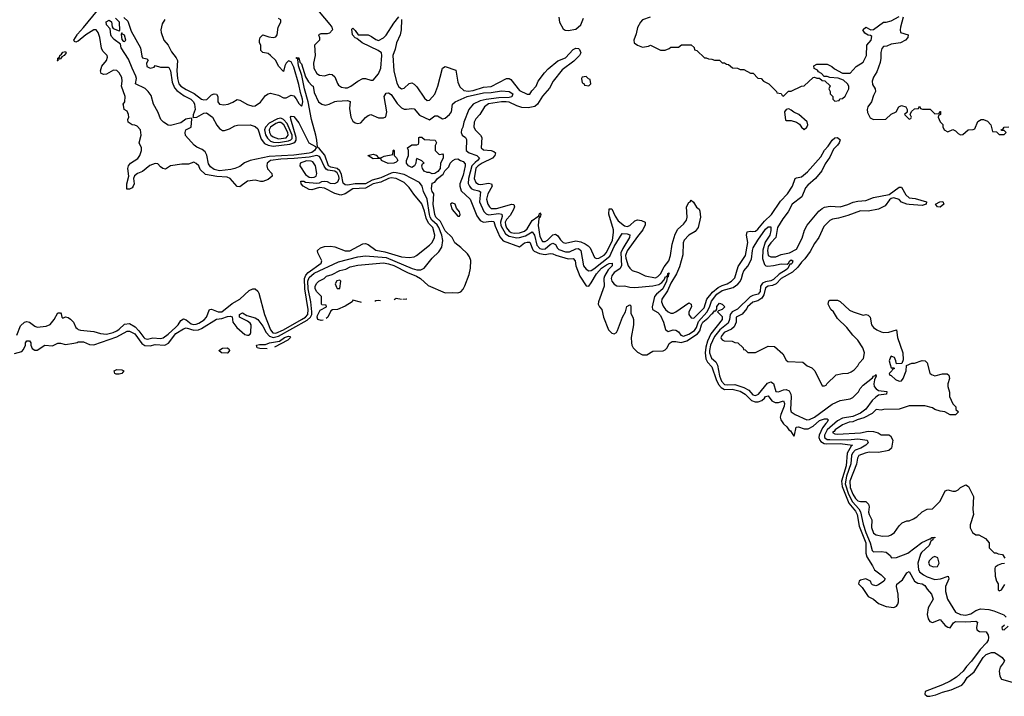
# Model space of a CAD drawing. Header units: inches. Extents: x 2710751 to 2829008, y 857003 to 965602.
# Tile 4 of 256: x 2729553 to 2737231, y 860393 to 865669. Entities that reach past the tile are written whole.
import ezdxf

# ---------------------------------------------------------------- set-up
doc = ezdxf.new("R2010")
doc.units = ezdxf.units.IN
doc.header["$MEASUREMENT"] = 0
doc.layers.add('C7826', color=7, linetype='Continuous')
doc.layers.add('C7836', color=7, linetype='Continuous')

msp = doc.modelspace()

# ---------------------------------------------------------------- linework, layer by layer
at = {"layer": 'C7826', "color": 2}
for points, elevation in [([(2730000, 865498.8), (2729990, 865494.5), (2729980.1, 865500.1), (2729974.5, 865510), (2730000, 865550.9)], 10), ([(2729531.8, 863208.2), (2729558.9, 863281.1), (2729590, 863310.8), (2729610, 863314.8), (2729630, 863310.8), (2729670, 863278.8), (2729690, 863270.8), (2729760.2, 863279.8), (2729790, 863291), (2729821.2, 863330), (2729850, 863382), (2729870, 863382), (2729876, 863376), (2729882, 863350), (2729890, 863342), (2729910, 863352), (2729930, 863346.8), (2729950, 863334.8), (2729971.7, 863311.7), (2729990.8, 863270), (2730000, 863262.3)], 10), ([(2729512.7, 863067.3), (2729570, 863081), (2729583.7, 863096.3), (2729597.2, 863130), (2729599.3, 863150), (2729610, 863166), (2729630, 863166), (2729639.1, 863150), (2729640.7, 863130), (2729650, 863104.7), (2729670, 863091.3), (2729690, 863091.3), (2729750, 863132), (2729810, 863126.8), (2729850, 863146), (2729870, 863146), (2729910, 863136), (2729974.6, 863145.4), (2730000, 863153)], 6)]:
    msp.add_lwpolyline(points, dxfattribs=dict(at, elevation=elevation))
at = {"layer": 'C7826', "color": 2, "elevation": 10}
msp.add_lwpolyline([(2729862.7, 865362.7), (2729852, 865368), (2729850, 865349.2), (2729846, 865350), (2729849.2, 865350.8), (2729849.6, 865370), (2729863.2, 865376.8), (2729867.3, 865390), (2729880.2, 865399.8), (2729890, 865415.5), (2729910, 865421), (2729914.9, 865410), (2729900.7, 865390), (2729881.6, 865378.4), (2729870, 865364.5)], close=True, dxfattribs=at)
at = {"layer": 'C7836', "color": 2}
for points, elevation in [([(2730000, 865550.9), (2730003.5, 865556.5), (2730051.7, 865608.3), (2730158.9, 865741.1)], 10), ([(2730366, 865686), (2730397, 865657), (2730421.1, 865581.1), (2730495.8, 865450), (2730504.5, 865384.5), (2730510, 865372), (2730543.6, 865363.6), (2730554, 865354), (2730542, 865330), (2730545.5, 865305.5), (2730570, 865290.7), (2730600.4, 865299.6), (2730610, 865311.3), (2730650, 865298), (2730710, 865299.1), (2730715.6, 865295.6), (2730730, 865271.3), (2730742.3, 865182.3), (2730759, 865139), (2730777.7, 865117.8), (2730834.8, 865074.8), (2730886.8, 865050), (2730908, 865030), (2730916.4, 865010), (2730920.5, 864970), (2730906.4, 864926.4), (2730906.4, 864913.6), (2730902, 864910), (2730905.4, 864905.4), (2730935.3, 864910), (2730990, 864940.7), (2731010, 864942.8), (2731056, 864910), (2731090, 864846), (2731110, 864821), (2731134.6, 864805.4), (2731150, 864804.7), (2731190, 864818), (2731230, 864842.8), (2731252.5, 864847.5), (2731350.5, 864850.5), (2731390, 864836), (2731410, 864818), (2731436.5, 864736.5), (2731463, 864703), (2731490.2, 864690.2), (2731530, 864683.2), (2731660.8, 864699.2), (2731691.3, 864708.7), (2731702, 864718), (2731707.9, 864730), (2731708.3, 864750), (2731666.8, 864893.2), (2731666, 864910), (2731670, 864916), (2731690, 864914), (2731730, 864864.9), (2731807.9, 864710), (2731859.9, 864679.9), (2731865.5, 864670), (2731852.2, 864650), (2731830, 864634), (2731810, 864628.3), (2731690, 864614), (2731498.6, 864601.4), (2731351.3, 864570), (2731307.2, 864552.8), (2731270, 864524), (2731230, 864509), (2731199.9, 864500.1), (2731110, 864491.2), (2731070, 864500.5), (2731041.5, 864521.5), (2731026.3, 864546.3), (2731012.6, 864612.6), (2730998.7, 864638.7), (2730976.3, 864656.3), (2730934.9, 864674.9), (2730913.2, 864690), (2730845.6, 864765.6), (2730842.7, 864790), (2730849.2, 864810), (2730889.2, 864830.8), (2730896.5, 864896.5), (2730890, 864902), (2730847.5, 864892.5), (2730810, 864865.2), (2730730, 864845.2), (2730710, 864846), (2730673.2, 864870), (2730653.2, 864890), (2730629.3, 864950), (2730596, 865010), (2730578.7, 865078.7), (2730556, 865110), (2730531.6, 865131.6), (2730455.3, 865170), (2730463.7, 865210), (2730459.5, 865230), (2730429.3, 865290), (2730401.2, 865361.2), (2730345.2, 865450), (2730338, 865478), (2730290, 865516), (2730270, 865539), (2730264.5, 865550), (2730259, 865599), (2730229.4, 865630), (2730226.3, 865653.7), (2730250, 865664.7), (2730270, 865652), (2730274.8, 865614.8), (2730281.4, 865601.4), (2730330, 865582), (2730334.6, 865585.4), (2730331.2, 865651.2), (2730301, 865681)], 6), ([(2731888.5, 865730), (2731972.7, 865632.7), (2731987.4, 865610), (2731991.8, 865590), (2731970, 865564.5), (2731950, 865558.4), (2731902, 865558), (2731882, 865550), (2731891.1, 865531.1), (2731891.3, 865510), (2731851, 865470), (2731857.3, 865390), (2731844.9, 865330), (2731847.7, 865290), (2731870, 865250.8), (2731890, 865236.3), (2731929.4, 865230.6), (2731970, 865244), (2731990, 865242.8), (2732010, 865224.7), (2732030.6, 865170.6), (2732039.8, 865159.8), (2732063, 865143), (2732090, 865137.3), (2732110, 865139.1), (2732135.3, 865150), (2732190, 865190.8), (2732230, 865211), (2732250, 865211.3), (2732290, 865198), (2732310, 865198), (2732350, 865246), (2732369.3, 865290), (2732378, 865390), (2732373.2, 865410), (2732349, 865430), (2732224, 865490), (2732183.1, 865523.1), (2732170, 865528.7), (2732149.3, 865550), (2732144, 865596), (2732150, 865602), (2732170, 865584.7), (2732191.3, 865551.3), (2732270, 865550.4), (2732297.7, 865537.7), (2732330, 865514), (2732351.9, 865508.1), (2732390, 865526.8), (2732411.6, 865548.4), (2732470, 865642.8), (2732510, 865691.3)], 10), ([(2733756, 865690), (2733762, 865650), (2733790, 865598), (2733807.3, 865587.3), (2733830, 865586), (2733890, 865596), (2733928.7, 865630), (2733950, 865682)], 14), ([(2734470, 865688.7), (2734410, 865669.2), (2734394, 865650), (2734370, 865608), (2734360.5, 865559.5), (2734341, 865510), (2734344.7, 865490), (2734370, 865471), (2734410, 865456), (2734456.4, 865463.6), (2734471.6, 865471.6), (2734550, 865432), (2734587.3, 865432.7), (2734616.4, 865443.6), (2734630, 865454), (2734690, 865454), (2734712.7, 865472.7), (2734790, 865474), (2734811.6, 865451.6), (2734814, 865434), (2734834, 865430), (2734892.7, 865372.7), (2734907.3, 865372.7), (2734923.6, 865363.6), (2734950, 865362), (2734970, 865354), (2735010, 865354), (2735030, 865334), (2735050, 865334), (2735063.6, 865323.6), (2735079.6, 865319.6), (2735112.7, 865292.7), (2735150, 865292), (2735170, 865282), (2735199.6, 865279.6), (2735252.7, 865252.7), (2735271.6, 865251.6), (2735310, 865214), (2735334, 865210), (2735354, 865190), (2735394, 865170), (2735454, 865110), (2735458, 865098), (2735490, 865094), (2735498, 865078), (2735510, 865074), (2735548.4, 865111.6), (2735570, 865112), (2735648.4, 865151.6), (2735670, 865154), (2735740.4, 865219.6), (2735750, 865222), (2735770, 865214), (2735790, 865214), (2735810, 865194), (2735832.7, 865192.7), (2735872.7, 865152.7), (2735862, 865130), (2735874, 865110), (2735874, 865090), (2735894, 865070), (2735894, 865050), (2735910, 865034), (2735942, 865038), (2735947.3, 865052.7), (2735970, 865054), (2735990, 865074), (2736018, 865130), (2736018, 865150), (2736008.7, 865170), (2735978, 865198), (2735934.6, 865214.6), (2735870, 865218), (2735850, 865226), (2735827.3, 865227.3), (2735806, 865250), (2735782, 865262), (2735774.6, 865274.6), (2735748.7, 865288.7), (2735746, 865310), (2735770, 865322), (2735850, 865322), (2735885.4, 865305.4), (2735906.4, 865286.4), (2735970, 865252), (2736030, 865252), (2736076.4, 865303.6), (2736130, 865338), (2736156, 865390), (2736158, 865470), (2736194, 865510), (2736198, 865538), (2736187.3, 865547.3), (2736170, 865548), (2736143.1, 865563.1), (2736128, 865590), (2736130, 865594), (2736150, 865612), (2736190, 865591.3), (2736210, 865592), (2736289.3, 865650.7), (2736310, 865650.7), (2736350, 865660.5), (2736410, 865694.8)], 14), ([(2736442, 865690), (2736422, 865610), (2736418.8, 865590), (2736422, 865570), (2736482, 865550), (2736478, 865530), (2736461, 865510), (2736422, 865490), (2736350, 865479), (2736316.1, 865463.9), (2736290, 865459.3), (2736274.9, 865445.1), (2736267.1, 865412.9), (2736268.7, 865370), (2736263.7, 865336.3), (2736236.7, 865263.3), (2736210, 865222), (2736200.5, 865190), (2736203.8, 865163.8), (2736222.8, 865130), (2736226, 865110), (2736210, 865078), (2736194.8, 865030), (2736166.8, 864990), (2736162.8, 864970), (2736165.4, 864945.4), (2736184.7, 864904.7), (2736210, 864892), (2736307.3, 864892.7), (2736348.7, 864931.3), (2736388.4, 864951.6), (2736408.7, 864990), (2736430, 865001), (2736462, 864990), (2736474, 864970), (2736472.7, 864947.3), (2736454, 864930), (2736490, 864894), (2736502, 864898), (2736506, 864910), (2736498, 864930), (2736507.3, 864952.7), (2736530, 864974), (2736562, 864978), (2736570, 864994), (2736578, 864978), (2736592.7, 864972.7), (2736651.6, 864971.6), (2736690, 864934), (2736722, 864938), (2736727.3, 864952.7), (2736732.7, 864952.7), (2736734, 864930), (2736718, 864922), (2736714, 864910), (2736730, 864874), (2736751.6, 864851.6), (2736752.7, 864832.7), (2736762, 864810), (2736790, 864794), (2736830, 864812), (2736850, 864802), (2736870, 864782), (2736890, 864772), (2736907.3, 864772.7), (2736948.4, 864811.6), (2736987.3, 864812.7), (2737002, 864818), (2737025.6, 864874.4), (2737050, 864891.3), (2737070, 864891.3), (2737098.8, 864878.8), (2737124.7, 864850), (2737138, 864798), (2737170, 864794), (2737190, 864774), (2737230, 864774), (2737246, 864790), (2737230, 864806), (2737210, 864806), (2737206, 864810), (2737222, 864818), (2737230, 864832), (2737267.3, 864832.7)], 14), ([(2730684.7, 865670), (2730662.8, 865637.2), (2730654.8, 865590), (2730656.3, 865570), (2730678, 865510), (2730710.4, 865470), (2730738, 865418), (2730772.4, 865372.4), (2730782.6, 865350), (2730777.7, 865270), (2730783.9, 865210), (2730794.6, 865170), (2730810, 865152), (2730850, 865125.7), (2730914.8, 865094.8), (2730970, 865048.9), (2730990, 865043.6), (2731012.1, 865047.9), (2731050, 865082.4), (2731070.6, 865090.6), (2731087.3, 865087.3), (2731097.3, 865070), (2731098.8, 865030), (2731110, 865011.3), (2731144.5, 865004.5), (2731178, 865010), (2731215.1, 865024.9), (2731250, 865046), (2731270, 865042.8), (2731330, 865006.8), (2731370, 864996), (2731390, 864998.8), (2731430, 865026), (2731470, 865078), (2731490, 865091.3), (2731510, 865096), (2731570, 865081), (2731610, 865061), (2731630, 865061), (2731670, 865081), (2731690, 865076), (2731710, 865051.3), (2731730, 865014.8), (2731750, 864996), (2731757, 865003), (2731760.5, 865030), (2731757.7, 865050), (2731741.5, 865101.5), (2731730, 865164), (2731690, 865299.3), (2731670, 865341.2), (2731650, 865349), (2731631, 865330), (2731621, 865310), (2731610, 865266), (2731570, 865308), (2731549.2, 865350), (2731510, 865389.2), (2731490, 865405.2), (2731450, 865414), (2731434, 865430), (2731434, 865470), (2731422, 865490), (2731422, 865510), (2731428.7, 865530), (2731450, 865551.3), (2731496, 865536), (2731530, 865530.8), (2731550, 865534.8), (2731560.9, 865550), (2731567.9, 865612.1), (2731588.7, 865650), (2731588.4, 865668.4), (2731570, 865679)], 10), ([(2732530.6, 865670.6), (2732526.8, 865590), (2732518.8, 865550), (2732491, 865490), (2732481.4, 865438.6), (2732462, 865390), (2732470.5, 865269.5), (2732494.6, 865174.6), (2732510, 865144.7), (2732530, 865131.3), (2732550, 865136), (2732590, 865171), (2732610, 865176), (2732630, 865166.8), (2732650, 865146), (2732710, 865058), (2732730, 865038), (2732750, 865041), (2732791.5, 865088.5), (2732814.5, 865150), (2732849.3, 865290), (2732870, 865304.7), (2732954.8, 865274.8), (2732970, 865182), (2732986.2, 865146.2), (2733015.9, 865115.9), (2733050, 865112.2), (2733090, 865116.9), (2733170, 865142), (2733230, 865147.2), (2733349.6, 865210.4), (2733370, 865210.8), (2733382, 865202), (2733450, 865116.3), (2733510, 865089.1), (2733530, 865087.8), (2733545.4, 865114.6), (2733581.7, 865150), (2733597.3, 865190), (2733644.4, 865255.6), (2733673.2, 865286.8), (2733750, 865348), (2733810, 865372.7), (2733870, 865436.4), (2733890, 865448.2), (2733910, 865444.9), (2733917.7, 865437.7), (2733928, 865410), (2733917.1, 865390), (2733873, 865347), (2733783, 865277), (2733713.1, 865190), (2733683.4, 865136.6), (2733630, 865072.3), (2733590.3, 865009.7), (2733570, 864992.3), (2733517.5, 864982.5), (2733470, 864983.7), (2733430, 864997), (2733370, 865025.1), (2733346, 865030), (2733310, 865029.6), (2733210, 865013.1), (2733177.3, 864990), (2733140.7, 864930), (2733110, 864897.2), (2733097.1, 864870), (2733093.4, 864830), (2733107.1, 864807.1), (2733146.8, 864770), (2733156, 864750), (2733150.7, 864670), (2733170, 864653.4), (2733230, 864648.2), (2733250, 864642), (2733264, 864630), (2733259.1, 864610), (2733238.8, 864590), (2733160.5, 864550), (2733128.5, 864530), (2733110, 864511.5), (2733096.5, 864430), (2733110, 864400.5), (2733130, 864387.4), (2733150, 864384.9), (2733210, 864394.9), (2733231.3, 864390), (2733237.3, 864370), (2733204.2, 864310), (2733194, 864270), (2733203.7, 864230), (2733215.5, 864210), (2733230, 864197.1), (2733270, 864196), (2733390, 864230.4), (2733406.8, 864226.8), (2733410.7, 864210.7), (2733404.4, 864190), (2733376.7, 864143.3), (2733350, 864111.8), (2733339.6, 864090), (2733340.8, 864070), (2733350, 864046.7), (2733370, 864020.3), (2733386, 864010), (2733410, 864005.4), (2733450, 864007.2), (2733490, 864020.9), (2733510, 864038.4), (2733550, 864103), (2733594, 864134), (2733606, 864134), (2733602, 864142), (2733610, 864162), (2733618, 864150), (2733610.8, 864130), (2733600.7, 864119.3), (2733596.5, 864063.5), (2733610, 863978), (2733630, 863940.5), (2733650, 863938.4), (2733670, 863950.4), (2733710, 863990.6), (2733730, 863997.3), (2733750, 863984), (2733770, 863953.4), (2733790, 863933), (2733810, 863926), (2733890, 863943.8), (2733930, 863937), (2733962.4, 863922.4), (2733986.5, 863906.5), (2734001.6, 863890), (2734034.9, 863814.9), (2734050, 863806), (2734068.5, 863808.5), (2734110, 863832.2), (2734130, 863854.4), (2734175.1, 863950), (2734184.4, 864010), (2734183.1, 864030), (2734147.5, 864152.5), (2734150, 864194), (2734170, 864194), (2734197.3, 864137.3), (2734221.2, 864101.2), (2734270, 864061.3), (2734290, 864057.6), (2734310, 864064.9), (2734350, 864102), (2734370, 864108.2), (2734403, 864103), (2734430.6, 864090.6), (2734430.6, 864070), (2734412.7, 864030), (2734370, 863978.4), (2734290, 863866.6), (2734278.3, 863830), (2734279.6, 863810), (2734297.1, 863750), (2734310, 863730.7), (2734330, 863714), (2734377.5, 863697.5), (2734430.7, 863670.7), (2734510, 863656.3), (2734530, 863665.5), (2734550, 863688.2), (2734578.9, 863741.1), (2734614, 863790), (2734628.2, 863830), (2734640.7, 863919.3), (2734664.2, 863995.8), (2734685, 864035), (2734730, 864074.4), (2734753.1, 864106.9), (2734756.9, 864130), (2734752, 864210), (2734770, 864244), (2734782, 864250), (2734790, 864262), (2734806.8, 864246.8), (2734830, 864206), (2734850.6, 864190.6), (2734856.3, 864176.3), (2734863, 864130), (2734843.1, 864050), (2734821.5, 864018.5), (2734770, 863989.6), (2734734.4, 863950), (2734727.6, 863930), (2734724.2, 863835.8), (2734699.1, 863740.9), (2734673.9, 863686.1), (2734630, 863613.6), (2734604.2, 863555.8), (2734559.3, 863490), (2734558, 863470), (2734570, 863436), (2734588, 863410), (2734610, 863390.7), (2734630, 863380.7), (2734650, 863380.7), (2734668.7, 863390), (2734770, 863462), (2734790, 863452), (2734791.3, 863430), (2734771.3, 863390), (2734771.3, 863370), (2734790, 863344.7), (2734810, 863342.8), (2734890, 863423), (2734910.8, 863489.2), (2734955.3, 863544.7), (2734999.1, 863580.9), (2735030, 863597.6), (2735068.7, 863610), (2735104, 863630), (2735130, 863656), (2735156.6, 863743.4), (2735213, 863830), (2735231.3, 863931.3), (2735221.2, 863990), (2735225.2, 864014.8), (2735250, 864021), (2735270, 864016.3), (2735290, 864019.3), (2735310, 864034.9), (2735362.3, 864097.7), (2735414.8, 864150), (2735485, 864255), (2735539.2, 864310), (2735578.7, 864370), (2735599, 864430), (2735610, 864437.3), (2735650, 864444.4), (2735696.1, 864483.9), (2735800.8, 864599.2), (2735830, 864650.8), (2735857.6, 864682.4), (2735889.2, 864730), (2735910, 864747.3), (2735930.4, 864750.4), (2735950, 864731.3), (2735942, 864710), (2735930.6, 864690), (2735900.3, 864659.7), (2735870, 864597.2), (2735834.7, 864545.3), (2735807, 864490), (2735759.5, 864430), (2735700.1, 864379.9), (2735681.8, 864358.2), (2735650.9, 864289.1), (2735577.6, 864230), (2735546.7, 864170), (2735503, 864117), (2735462.8, 864050), (2735448.9, 863970), (2735410, 863929.7), (2735390, 863900.7), (2735383.5, 863870), (2735390.5, 863830), (2735410, 863818.9), (2735450, 863820.3), (2735490, 863837.6), (2735556, 863850), (2735610, 863879.5), (2735655.5, 863964.5), (2735673.3, 864026.7), (2735693.7, 864066.3), (2735784.1, 864175.9), (2735810, 864197.3), (2735830, 864206), (2735873.8, 864213.8), (2735950, 864208.7), (2736012.1, 864227.9), (2736053.6, 864246.4), (2736090, 864254.4), (2736150, 864258), (2736210, 864283), (2736333.6, 864306.4), (2736410, 864364), (2736430, 864362.8), (2736462.4, 864302.4), (2736490, 864280.7), (2736534.6, 864274.6), (2736624.7, 864250), (2736622, 864230), (2736590, 864221.2), (2736490, 864227), (2736469.7, 864229.6), (2736430, 864247), (2736410, 864266.6), (2736370, 864281.2), (2736350, 864275.3), (2736336.3, 864263.7), (2736302.8, 864217.2), (2736250, 864192.7), (2736170, 864177), (2736110, 864178), (2736010, 864141.1), (2735938, 864122), (2735890, 864114.5), (2735870, 864103.5), (2735824.1, 864055.9), (2735784.4, 863970), (2735750, 863923.6), (2735717.8, 863862.2), (2735676.5, 863803.5), (2735650, 863778), (2735621.5, 863738.5), (2735580, 863700), (2735490.4, 863650), (2735451.7, 863608.3), (2735424.1, 863595.9), (2735388.7, 863591.3), (2735370, 863577.6), (2735356.4, 863523.6), (2735341.2, 863498.8), (2735310, 863476.9), (2735270, 863466.6), (2735228.4, 863430), (2735223.1, 863416.9), (2735187.1, 863372.9), (2735140.7, 863350), (2735139.1, 863310), (2735125.3, 863274.7), (2735103.7, 863256.3), (2735046, 863230), (2735031, 863210), (2735021, 863190), (2735022, 863182), (2735030, 863172), (2735045.4, 863165.4), (2735110, 863162), (2735130, 863152), (2735154, 863150), (2735194, 863110), (2735198, 863098), (2735210, 863094), (2735230, 863074), (2735290, 863074), (2735390, 863122), (2735439.6, 863119.6), (2735503.6, 863063.6), (2735530, 863014), (2735543.6, 863003.6), (2735659.6, 862999.6), (2735694, 862970), (2735730, 862954), (2735754, 862930), (2735810, 862814), (2735830, 862814), (2735842, 862818), (2735846, 862830), (2735920.2, 862899.8), (2735970, 862911.3), (2736012.7, 862912.7), (2736038, 862922), (2736060.4, 862939.6), (2736088.9, 862971.1), (2736098, 862990), (2736133.6, 863026.4), (2736142, 863070), (2736128.7, 863110), (2736088.7, 863170), (2736049.3, 863209.3), (2736002, 863270), (2735930, 863338), (2735898, 863390), (2735878, 863410), (2735858, 863450), (2735862, 863478), (2735870, 863482), (2735930, 863482), (2735950, 863472), (2736024.5, 863404.5), (2736052, 863390), (2736130, 863366), (2736150, 863371), (2736170, 863364.7), (2736184.7, 863350), (2736196, 863290), (2736211, 863270), (2736238, 863250), (2736270, 863234.8), (2736290.6, 863230.6), (2736330, 863233), (2736390.9, 863250.9), (2736398.8, 863190), (2736441, 863070), (2736443.6, 863016.4), (2736432.7, 862987.3), (2736390, 862986), (2736386, 863010), (2736375.3, 863035.3), (2736350, 863044.5), (2736342.7, 863037.2), (2736332.7, 863010), (2736339.8, 862979.8), (2736350, 862954), (2736370, 862954), (2736374, 862950), (2736358, 862942), (2736354, 862930), (2736334, 862910), (2736338, 862898), (2736350, 862894), (2736383.5, 862863.5), (2736410, 862851.3), (2736430, 862852), (2736442, 862870), (2736466, 862930), (2736467.3, 862972.7), (2736508.7, 862991.3), (2736530, 862991.3), (2736590, 863011.3), (2736614, 863010), (2736630, 862994), (2736650, 862914), (2736662, 862902), (2736690, 862891.3), (2736750, 862907.7), (2736786.4, 862906.4), (2736798, 862898), (2736802.8, 862870), (2736791.3, 862830), (2736791.3, 862810), (2736803.6, 862763.6), (2736804.7, 862730), (2736830, 862674), (2736852, 862650), (2736854, 862630), (2736874, 862610), (2736851.6, 862588.4), (2736810, 862588), (2736766, 862610), (2736730, 862615.3), (2736689.3, 862629.3), (2736670, 862642), (2736610, 862659), (2736490, 862657.2), (2736410, 862632.7), (2736291.1, 862628.9), (2736270, 862624), (2736231.6, 862628.4), (2736201, 862599), (2736136.4, 862563.6), (2736084, 862550), (2736050, 862534.3), (2736022, 862530), (2735970, 862509), (2735911, 862470), (2735903, 862457), (2735891.3, 862450), (2735910, 862440.7), (2735930, 862438), (2736110, 862447.2), (2736170, 862460.7), (2736210, 862458.8), (2736247.1, 862447.1), (2736270, 862432), (2736330, 862432), (2736343.6, 862423.6), (2736362, 862390), (2736351, 862329), (2736330, 862308.7), (2736250, 862294), (2736177.2, 862297.2), (2736144.7, 862290), (2736096, 862270), (2736086, 862250), (2736078, 862202), (2736025.5, 862070), (2736030, 862020.7), (2736050, 861968.2), (2736070, 861936.3), (2736090, 861916.3), (2736110, 861910.7), (2736150.7, 861910.7), (2736171.3, 861890), (2736176, 861870), (2736171, 861830), (2736176, 861810), (2736198, 861770), (2736194.8, 861710), (2736210, 861666), (2736230.7, 861650.7), (2736281.4, 861641.4), (2736330, 861644), (2736350, 861651), (2736375.3, 861670), (2736410, 861722), (2736434.6, 861745.4), (2736470, 861762), (2736490, 861762), (2736523.1, 861776.9), (2736550, 861792), (2736590, 861832), (2736628.4, 861851.6), (2736670, 861854), (2736730, 861914), (2736770, 861994), (2736790, 862002), (2736830, 861992), (2736850, 861992), (2736870, 862002), (2736890, 862022), (2736930, 862042), (2736952, 862030), (2736991, 861950), (2736986, 861850), (2736991.3, 861810), (2736964.7, 861730), (2736965.4, 861705.4), (2736982, 861670), (2737010, 861652), (2737031.1, 861651.1), (2737083.6, 861623.6), (2737114, 861590), (2737114, 861550), (2737152.7, 861512.7), (2737167.3, 861512.7), (2737183.6, 861503.6), (2737218, 861498), (2737234, 861470)], 10), ([(2730000, 863262.3), (2730010, 863254), (2730026.9, 863246.9), (2730130, 863238.8), (2730182, 863222), (2730230, 863217.6), (2730281.2, 863230), (2730310, 863243.1), (2730330, 863256.4), (2730370, 863295.8), (2730410, 863300.3), (2730453, 863273), (2730482.5, 863242.5), (2730521.3, 863190), (2730530, 863182.6), (2730550, 863178.7), (2730591, 863189), (2730650, 863184), (2730671.7, 863188.3), (2730710, 863216.5), (2730770, 863271.8), (2730788.2, 863290), (2730810, 863324.4), (2730830, 863335.3), (2730850, 863327.4), (2730890, 863298), (2730910, 863292.4), (2730930, 863294.4), (2730950, 863302.8), (2730990.6, 863329.4), (2731009.7, 863350), (2731031.9, 863408.1), (2731050, 863412.7), (2731101, 863390), (2731130, 863390.3), (2731210, 863455.5), (2731271, 863489), (2731341.3, 863558.7), (2731370, 863570.6), (2731389.5, 863570.5), (2731410, 863553), (2731417.1, 863537.1), (2731461.8, 863370), (2731509.2, 863250), (2731527.6, 863227.6), (2731550, 863225), (2731609.6, 863250), (2731749.7, 863330), (2731781.7, 863350), (2731799.4, 863370), (2731803.4, 863410), (2731775.4, 863570), (2731773.7, 863650), (2731783.3, 863676.7), (2731802, 863698), (2731902.7, 863770), (2731909.2, 863790), (2731879, 863850), (2731875.3, 863870), (2731898, 863890), (2731930, 863901), (2731976.5, 863903.5), (2732010, 863897.3), (2732090, 863867.3), (2732126.4, 863866.4), (2732230, 863921), (2732250, 863922.8), (2732270, 863916), (2732330, 863871), (2732399.9, 863859.9), (2732530, 863818.8), (2732590, 863816), (2732630, 863821), (2732648, 863830), (2732750, 863910.8), (2732770, 863931), (2732787, 863970), (2732789.4, 863990), (2732774, 864050), (2732742.2, 864082.2), (2732721.6, 864121.6), (2732710, 864175.3), (2732690, 864233.2), (2732627.7, 864307.7), (2732590, 864361.2), (2732550, 864399.3), (2732489, 864430), (2732450, 864435.6), (2732428.2, 864430), (2732370, 864401.5), (2732310, 864388.5), (2732250, 864355.3), (2732150, 864350.8), (2732090, 864312), (2732058.5, 864301.5), (2732010, 864314.5), (2731930, 864356), (2731890, 864361.2), (2731830, 864341.2), (2731810, 864345.2), (2731764, 864370), (2731748.7, 864390), (2731746, 864410), (2731769.4, 864410.6), (2731783, 864403), (2731870, 864394.4), (2731890, 864396.3), (2731910, 864406.8), (2731930, 864410.4), (2731950, 864408), (2731974.5, 864394.5), (2732010, 864391.9), (2732034.4, 864405.6), (2732043.4, 864430), (2732042.5, 864450), (2732030, 864475.7), (2732010, 864488.5), (2731955.2, 864495.2), (2731943.1, 864503.1), (2731926.7, 864526.7), (2731898.9, 864590), (2731890, 864601.6), (2731870, 864610.9), (2731810, 864598.4), (2731693.3, 864586.7), (2731590, 864582.9), (2731508.8, 864571.2), (2731483.1, 864550), (2731479.5, 864530), (2731485.1, 864505.1), (2731518, 864470), (2731522, 864450), (2731490, 864424), (2731450, 864408.7), (2731430, 864408.7), (2731390, 864419), (2731330, 864409), (2731270, 864365.2), (2731250, 864369), (2731195.1, 864430), (2731170, 864441.6), (2731090, 864446.3), (2731001.2, 864461.2), (2730961.2, 864501.2), (2730948.7, 864530), (2730930, 864548.7), (2730910, 864558), (2730870, 864542), (2730818, 864542), (2730730, 864528.7), (2730690, 864504), (2730670, 864508.7), (2730650, 864522), (2730630, 864545.2), (2730610, 864546.6), (2730568.8, 864531.2), (2730510, 864485.2), (2730470.6, 864469.4), (2730447.3, 864452.7), (2730441, 864430), (2730444.7, 864390), (2730438, 864370), (2730430, 864358), (2730410, 864348), (2730388.4, 864348.4), (2730389.2, 864390), (2730404, 864450), (2730395.1, 864510), (2730400.9, 864530), (2730416, 864550), (2730473.6, 864586.4), (2730489.6, 864610), (2730502.7, 864650), (2730504, 864670), (2730486, 864710), (2730501.2, 864770), (2730494, 864810), (2730470, 864838), (2730450, 864848), (2730430, 864848.7), (2730398, 864870), (2730395.3, 864890), (2730404, 864910), (2730401.2, 864930), (2730390, 864955.3), (2730368.7, 864970), (2730362, 865002), (2730361.2, 865010), (2730373.2, 865030), (2730376.2, 865070), (2730347, 865150), (2730352.3, 865190), (2730350, 865218), (2730330, 865254), (2730310, 865274), (2730284.5, 865275.5), (2730230, 865245.2), (2730210, 865241.2), (2730189.1, 865249.1), (2730184, 865270), (2730193.6, 865306.4), (2730229, 865350), (2730236.5, 865376.5), (2730234, 865390), (2730202.7, 865422.7), (2730190, 865448), (2730178, 865530), (2730165.2, 865570), (2730150, 865589), (2730130, 865589.3), (2730069.2, 865550.8), (2730010, 865503), (2730000, 865498.8)], 10), ([(2730000, 863153), (2730010, 863156), (2730050, 863156), (2730097.3, 863137.3), (2730130, 863133.4), (2730310, 863195.8), (2730390, 863239.5), (2730410, 863240.3), (2730450, 863219.5), (2730504.6, 863144.6), (2730530, 863127.4), (2730570, 863124.6), (2730610, 863137.4), (2730686, 863130), (2730714.1, 863145.9), (2730770, 863221.1), (2730830, 863259.3), (2730850, 863266.4), (2730910, 863247.2), (2730948.5, 863251.5), (2730970, 863260.4), (2731086.9, 863333.1), (2731130, 863338), (2731174.6, 863354.6), (2731196.3, 863356.3), (2731211.1, 863351.1), (2731214.8, 863310), (2731245.5, 863270), (2731310, 863214.8), (2731330, 863208.2), (2731338, 863210), (2731350, 863218), (2731356, 863230), (2731357.2, 863290), (2731350, 863302), (2731330, 863318), (2731268, 863350), (2731266, 863370), (2731290, 863382), (2731323.6, 863363.6), (2731390, 863344.7), (2731410, 863331), (2731450, 863278.8), (2731474.6, 863230), (2731501.2, 863201.2), (2731530, 863191), (2731570, 863200.9), (2731794.3, 863325.7), (2731821.1, 863350), (2731829.9, 863370), (2731832.2, 863390), (2731823, 863470), (2731802.1, 863570), (2731800.2, 863630), (2731810, 863659.6), (2731850, 863692), (2732040.1, 863779.9), (2732190, 863819.7), (2732250, 863826.9), (2732410, 863814.3), (2732613.4, 863730), (2732650, 863719.6), (2732681, 863719), (2732707.8, 863732.2), (2732770, 863810.8), (2732821.5, 863858.5), (2732845.1, 863894.9), (2732852.9, 863947.1), (2732844.5, 863990), (2732821.4, 864050), (2732808.8, 864070), (2732767, 864107), (2732755, 864130), (2732748.3, 864150), (2732729.8, 864270), (2732702, 864330), (2732691.7, 864371.7), (2732670, 864400.5), (2732550, 864461.4), (2732490, 864476.1), (2732470, 864476.8), (2732450, 864473.6), (2732370, 864435.7), (2732302.9, 864417.1), (2732250, 864388.3), (2732170, 864388.3), (2732110, 864379.8), (2732090, 864382), (2732075.1, 864395.1), (2732063.3, 864463.3), (2732049.8, 864490), (2732028.8, 864508.8), (2731979.9, 864519.9), (2731961.8, 864530), (2731932.3, 864612.3), (2731890, 864662.9), (2731874.2, 864674.2), (2731870.9, 864730.9), (2731863.1, 864770), (2731828, 864890), (2731802.2, 865030), (2731772.8, 865130), (2731753.2, 865233.2), (2731726.4, 865310), (2731721.2, 865358.8), (2731726, 865366), (2731714, 865366), (2731710, 865374), (2731730, 865371), (2731738.8, 865338.8), (2731750, 865326), (2731782.9, 865222.9), (2731804.9, 865184.9), (2731830, 865156), (2731842, 865150), (2731850, 865102), (2731882.8, 865030), (2731910, 865010.8), (2731936, 865004), (2731966, 865010), (2732009.3, 865030.7), (2732026.3, 865033.7), (2732110, 865038.8), (2732130, 865031.3), (2732124.5, 864975.5), (2732135.5, 864910), (2732150, 864878.8), (2732170, 864864), (2732190, 864859.1), (2732214, 864866), (2732250, 864906.8), (2732270, 864922.8), (2732290, 864931), (2732350, 864904), (2732390, 864902.8), (2732409.2, 864910.8), (2732416.2, 864950), (2732394, 865070), (2732410, 865096.3), (2732430, 865099.3), (2732450, 865086), (2732496.7, 865016.7), (2732530, 864981.6), (2732550, 864972.7), (2732570, 864970.4), (2732610, 864976.3), (2732630, 864974), (2732670, 864926), (2732750, 864887.7), (2732790, 864920.5), (2732810, 864920.5), (2732850, 864897.3), (2732870, 864900.7), (2732904, 864930), (2732919, 864950), (2732929.2, 865010), (2732948.7, 865030), (2733043.7, 865070), (2733170, 865098), (2733230, 865101.1), (2733310, 865113.8), (2733370, 865110.3), (2733398.9, 865090), (2733391.2, 865068.8), (2733370, 865063.1), (2733290, 865060.7), (2733190, 865046.5), (2733144.3, 865035.7), (2733088.6, 865011.4), (2733056, 864970), (2733015.6, 864870), (2733009, 864831), (2732999.3, 864810), (2732996.3, 864790), (2733002.8, 864770), (2733030.3, 864750.3), (2733036, 864736), (2733034, 864650), (2733057.3, 864630), (2733119.1, 864610), (2733137.6, 864590), (2733124.2, 864570), (2733103.6, 864556.4), (2733077.8, 864530), (2733053.2, 864430), (2733051.5, 864391.6), (2733059.5, 864370), (2733073.7, 864353.7), (2733090, 864344.9), (2733134.5, 864334.5), (2733146.2, 864326.2), (2733139, 864250), (2733173, 864173), (2733190, 864155.3), (2733210, 864148), (2733290, 864159.1), (2733313.8, 864153.8), (2733314.4, 864134.4), (2733302.7, 864090), (2733305, 864065), (2733340.4, 864000.4), (2733370, 863980.2), (2733430, 863969.2), (2733450, 863971), (2733497.3, 863982.7), (2733550, 864014), (2733568.1, 863988.1), (2733584.5, 863910), (2733610, 863885.6), (2733630, 863880.7), (2733650, 863882.8), (2733690, 863915.3), (2733710, 863925.3), (2733730, 863914.9), (2733746.5, 863886.5), (2733757.1, 863877.1), (2733810, 863858.3), (2733841.3, 863858.7), (2733890, 863883.6), (2733910, 863883.7), (2733928.9, 863868.9), (2733950.7, 863750), (2733970, 863722.8), (2733990, 863710.7), (2734010, 863714.4), (2734030, 863725.7), (2734154.1, 863825.9), (2734190, 863901.3), (2734250, 864000.7), (2734290, 863998.4), (2734310, 863990.7), (2734308, 863970), (2734255.9, 863884.1), (2734241.6, 863850), (2734246.5, 863750), (2734234.2, 863725.8), (2734190, 863698), (2734170, 863672), (2734165.3, 863650), (2734170.4, 863630.4), (2734190, 863607.3), (2734210, 863594), (2734230, 863590.7), (2734270, 863594), (2734310, 863584), (2734350, 863580.5), (2734490, 863593.6), (2734535.8, 863604.2), (2734560.1, 863619.9), (2734578.3, 863641.7), (2734590, 863666.8), (2734596.4, 863663.6), (2734598, 863670), (2734606, 863674), (2734607.6, 863690), (2734614.8, 863694.8), (2734618, 863690), (2734613.4, 863686.6), (2734610, 863664), (2734601.4, 863658.6), (2734595.6, 863630), (2734567, 863570), (2734519.5, 863530), (2734503.1, 863510), (2734483.8, 863430), (2734488.2, 863408.2), (2734530, 863384.9), (2734550, 863363), (2734574.4, 863310), (2734590, 863252), (2734602.5, 863242.5), (2734610, 863238.8), (2734649.6, 863250.4), (2734670, 863248.2), (2734690, 863234), (2734708.1, 863208.1), (2734730, 863202.3), (2734770, 863216.9), (2734814.2, 863245.8), (2734830.4, 863269.6), (2734845.1, 863314.9), (2734911.5, 863388.5), (2734933, 863427.1), (2734946.6, 863473.4), (2734990, 863529), (2735030, 863556.8), (2735117.9, 863582.1), (2735153.3, 863606.7), (2735171.4, 863628.6), (2735182.4, 863650), (2735191, 863690), (2735200.4, 863710), (2735231.6, 863748.4), (2735258.5, 863801.5), (2735266.4, 863870), (2735273.6, 863890), (2735309.5, 863950), (2735370, 864035.5), (2735390, 864054), (2735410, 864054), (2735410, 864026), (2735401.6, 863990), (2735365.4, 863934.6), (2735347.5, 863872.5), (2735346.1, 863806.1), (2735360.5, 863760.5), (2735370.6, 863750.6), (2735387.9, 863747.9), (2735430, 863752.2), (2735490, 863766), (2735536.5, 863763.5), (2735549.3, 863770.7), (2735559, 863790), (2735570, 863796.3), (2735581, 863790), (2735576.3, 863770), (2735570, 863762.7), (2735558, 863762), (2735543.8, 863730), (2735530, 863717.6), (2735474.9, 863685.1), (2735430, 863643.5), (2735410, 863632.6), (2735370, 863624.8), (2735345.2, 863614.8), (2735330.2, 863590), (2735326.7, 863550), (2735312.7, 863530), (2735270, 863519.7), (2735250, 863508.5), (2735150, 863411.1), (2735109.5, 863390.5), (2735094.4, 863370), (2735089.2, 863330), (2735078.1, 863301.9), (2735012.3, 863250), (2734970, 863198.3), (2734940.5, 863130), (2734932.1, 863090), (2734933.4, 863070), (2734947.9, 863030), (2734980.7, 863000.7), (2734995.3, 862975.3), (2735009.1, 862890.9), (2735026.4, 862850), (2735050, 862825.2), (2735070, 862821.2), (2735130, 862823.6), (2735200, 862800), (2735239.2, 862779.2), (2735270, 862744.9), (2735290, 862738.4), (2735314.5, 862750), (2735384.1, 862835.9), (2735410, 862846), (2735431.7, 862831.7), (2735450.5, 862770.5), (2735470, 862766), (2735510, 862783.1), (2735530, 862786), (2735554.4, 862774.4), (2735566.4, 862750), (2735569, 862729), (2735563.7, 862630), (2735570, 862611), (2735601, 862590), (2735690, 862548.2), (2735710.9, 862550.9), (2735750, 862570.4), (2735888.3, 862671.7), (2735950, 862698.7), (2736030, 862713), (2736050, 862723.8), (2736093.3, 862766.7), (2736107.7, 862792.3), (2736130, 862818.4), (2736202.5, 862877.5), (2736210, 862890.6), (2736225.6, 862894.4), (2736230, 862902), (2736233, 862890), (2736219.8, 862860.2), (2736213.4, 862830), (2736217, 862810), (2736231.3, 862791.3), (2736250, 862777.6), (2736314, 862770), (2736311.3, 862750), (2736250, 862740.7), (2736230, 862726.3), (2736201.6, 862698.4), (2736150, 862632.4), (2736110, 862601.2), (2736050, 862575), (2735970, 862561.6), (2735930, 862542), (2735849.6, 862470.4), (2735827.6, 862430), (2735829.2, 862410), (2735850, 862395.9), (2735870, 862394.2), (2736010, 862393.7), (2736090, 862400.2), (2736162.8, 862390), (2736170.5, 862370), (2736150.4, 862350), (2736112.1, 862327.9), (2736068.9, 862311.1), (2736046.4, 862290), (2736038.9, 862270), (2736033.5, 862206.5), (2736001.5, 862110), (2735990.8, 862050), (2736016.8, 861970), (2736046.6, 861910), (2736095.4, 861855.4), (2736110.1, 861830.1), (2736130, 861736.3), (2736152, 861670), (2736185.6, 861590), (2736200.7, 861530), (2736210, 861518.8), (2736270, 861522.8), (2736310, 861516), (2736342, 861490), (2736352, 861472), (2736390, 861474.8), (2736479, 861510), (2736587.7, 861592.3), (2736650, 861622), (2736658, 861622), (2736666, 861630), (2736690, 861634), (2736690, 861628.7), (2736672.7, 861627.3), (2736672.7, 861612.7), (2736658, 861602), (2736644.9, 861570), (2736584.9, 861515.1), (2736578, 861502), (2736557.3, 861430), (2736561.2, 861381.2), (2736570, 861362.4), (2736600.4, 861340.4), (2736630, 861324.2), (2736690, 861303), (2736732.3, 861307.7), (2736794, 861330), (2736798, 861310), (2736773, 861250), (2736772.2, 861210), (2736789.3, 861149.3), (2736850.6, 861050), (2736890, 861030.3), (2736930, 861024.9), (2736970, 861037), (2737010, 861061.6), (2737045.6, 861074.4), (2737110, 861068.7), (2737150, 861059.3), (2737227.5, 861027.5), (2737244.7, 861010)], 6), ([(2731920.6, 863326.7), (2731904.4, 863324.4), (2731879, 863330), (2731872.3, 863350), (2731876.6, 863363.4), (2731896.4, 863403.6), (2731946, 863430), (2731942, 863442), (2731910, 863446), (2731906, 863450), (2731906, 863510), (2731870, 863546), (2731858, 863570), (2731858, 863590), (2731870, 863614), (2731886, 863630), (2731928.4, 863651.6), (2731946, 863670), (2731990, 863682), (2732050, 863713), (2732097.2, 863722.8), (2732130, 863741), (2732190, 863754), (2732390, 863772), (2732430, 863765.5), (2732470, 863751.4), (2732578, 863698), (2732646.8, 863670), (2732678.8, 863650), (2732737.1, 863597.1), (2732870, 863538.4), (2732930, 863542.4), (2732970, 863539.1), (2732991.8, 863548.2), (2733010, 863566.8), (2733025.4, 863594.6), (2733058.3, 863681.7), (2733068.1, 863731.9), (2733071.4, 863791.4), (2733060.5, 863820.5), (2733044, 863844), (2732993, 863893), (2732946, 863930), (2732925.2, 863970), (2732870, 864022.9), (2732834.8, 864094.7), (2732798, 864130), (2732789.6, 864150.4), (2732777, 864230), (2732782, 864310), (2732768.7, 864330), (2732764, 864350), (2732770, 864394), (2732790, 864402), (2732810, 864432), (2732856.5, 864463.5), (2732868.7, 864490), (2732899.3, 864520.7), (2732909.4, 864550.6), (2732930, 864572), (2732950, 864582), (2732970, 864584.7), (2732990, 864571), (2733010, 864564.7), (2733026, 864546), (2733026.8, 864530), (2733010, 864458), (2732984, 864390), (2732984, 864370), (2732995.5, 864335.5), (2733066, 864270), (2733118.8, 864138.8), (2733144.4, 864104.4), (2733170.4, 864090.4), (2733230, 864098), (2733250, 864096), (2733259.9, 864059.9), (2733296.5, 863976.5), (2733324.2, 863944.2), (2733450, 863898.8), (2733490, 863930.4), (2733510, 863935.5), (2733530, 863933.4), (2733554.9, 863874.9), (2733564.7, 863864.7), (2733606.8, 863846.8), (2733650, 863838.3), (2733690, 863846.4), (2733710, 863844.4), (2733733.3, 863833.3), (2733830, 863804.6), (2733870, 863806), (2733884.4, 863790), (2733890.2, 863750), (2733921.1, 863670), (2733970, 863594), (2733990, 863590.7), (2734010, 863617.3), (2734050, 863688), (2734090, 863730.3), (2734130, 863758.7), (2734150, 863767.3), (2734172, 863770), (2734173, 863750), (2734141.8, 863718.2), (2734113.4, 863670), (2734108.5, 863650), (2734112, 863590), (2734066, 863470), (2734063.8, 863450), (2734074, 863430), (2734092.7, 863410), (2734105.3, 863350), (2734144.4, 863250), (2734170, 863223.8), (2734190, 863219.3), (2734206, 863230), (2734214.5, 863245.5), (2734253.2, 863350), (2734277.2, 863390), (2734288.1, 863431.9), (2734310, 863444.7), (2734318, 863438), (2734318, 863378), (2734335.5, 863350), (2734340.7, 863330), (2734339.1, 863290), (2734322.4, 863190), (2734323.1, 863150), (2734326.7, 863130), (2734337.1, 863110), (2734370, 863077.1), (2734410, 863054.4), (2734444.5, 863055.5), (2734490, 863084.7), (2734570, 863087.7), (2734586.3, 863093.7), (2734601.2, 863110), (2734616.9, 863143.1), (2734640.5, 863159.5), (2734670, 863160.3), (2734710, 863151.4), (2734756.4, 863163.6), (2734839.8, 863220.2), (2734856.6, 863243.4), (2734870, 863290.6), (2734880.5, 863310), (2734918.9, 863341.1), (2734950, 863376.3), (2734959.1, 863380.9), (2734970, 863398), (2734982, 863398), (2734988.9, 863411.1), (2734990, 863432), (2735010, 863458), (2735031.6, 863451.6), (2735051.3, 863430), (2735030, 863408), (2735002, 863398), (2734994, 863390), (2735030, 863354), (2735030.4, 863330), (2734941.8, 863218.2), (2734916.5, 863163.5), (2734903.7, 863116.3), (2734898.2, 863070), (2734904.5, 863024.5), (2734917.8, 862997.8), (2734950, 862962), (2734983.4, 862863.4), (2735003.5, 862823.5), (2735021.9, 862801.9), (2735050, 862786.5), (2735110, 862787.8), (2735170, 862773), (2735210.1, 862750.1), (2735259.5, 862699.5), (2735289.1, 862689.1), (2735311, 862689), (2735340.7, 862699.3), (2735362.3, 862717.8), (2735370, 862730.4), (2735390, 862736.3), (2735417.7, 862697.8), (2735443.2, 862683.2), (2735470, 862683.1), (2735510, 862697.3), (2735516.7, 862676.7), (2735514.9, 862654.9), (2735488.2, 862590), (2735483.8, 862570), (2735488.4, 862550), (2735510, 862517.3), (2735534.9, 862494.9), (2735550, 862471.3), (2735563.5, 862463.5), (2735590, 862422), (2735595.3, 862430), (2735608.7, 862491.3), (2735625.6, 862494.4), (2735670, 862479.5), (2735700.5, 862479.5), (2735739.5, 862500.5), (2735790, 862543.8), (2735830, 862557.3), (2735850, 862556), (2735858, 862550), (2735850.5, 862530), (2735838.8, 862521.2), (2735813.4, 862486.6), (2735788.4, 862430), (2735785.3, 862410), (2735791.7, 862390), (2735799.9, 862379.9), (2735825.2, 862365.2), (2735842.4, 862362.4), (2735950, 862364.4), (2736046, 862350), (2736036.7, 862343.3), (2736006.3, 862290), (2735996.9, 862190), (2735961.6, 862070), (2735965.8, 862030), (2736019.6, 861899.6), (2736070, 861836.5), (2736082.4, 861810), (2736098.7, 861718.7), (2736151, 861590), (2736152.2, 861510), (2736159.4, 861479.4), (2736203.8, 861410), (2736218, 861378), (2736270, 861340.7), (2736301, 861310), (2736292, 861290), (2736250, 861261.2), (2736230, 861254), (2736203.2, 861263.2), (2736195.3, 861270), (2736188, 861290), (2736150, 861309), (2736110, 861299.3), (2736098.8, 861290), (2736094, 861270), (2736121.7, 861241.7), (2736170, 861170.8), (2736210.5, 861150.5), (2736250, 861115.5), (2736310, 861093), (2736370, 861085.5), (2736390, 861096), (2736401.2, 861110), (2736405.2, 861130), (2736403.7, 861190), (2736389.2, 861250), (2736392.7, 861267.3), (2736438.3, 861301.7), (2736470, 861356), (2736490, 861366), (2736530.5, 861290.5), (2736556.3, 861276.3), (2736590, 861270.4), (2736610, 861257.3), (2736628.2, 861228.2), (2736662.8, 861190), (2736676, 861150), (2736638, 861082), (2736628.5, 861030), (2736636.4, 860996.4), (2736650, 860977.3), (2736671.8, 860968.2), (2736730, 860991.3), (2736770, 860946), (2736790, 860931.3), (2736810, 860926), (2736834.8, 860965.2), (2736850, 860975.5), (2736930, 860972.9), (2737010, 860978.8), (2737021, 860970), (2737013.4, 860930), (2737017.3, 860910), (2737037.5, 860897.5), (2737090, 860894.8), (2737104.9, 860870), (2737108.2, 860850), (2737104.4, 860830), (2737092.4, 860810), (2737043.4, 860756.6), (2736974.5, 860665.5), (2736935, 860625), (2736911.1, 860588.9), (2736857.5, 860542.5), (2736807.7, 860510), (2736750, 860482), (2736614.8, 860430), (2736610.7, 860410), (2736630, 860393.4), (2736650, 860392.7), (2736696.6, 860403.4), (2736750, 860424.2), (2736817.2, 860442.8), (2736899.3, 860480.7), (2736918.8, 860501.2), (2736941.7, 860538.3), (2736997.1, 860582.9), (2737065.5, 860694.5), (2737090, 860718), (2737130, 860734.9), (2737153.4, 860733.4), (2737179.8, 860719.8), (2737214.8, 860694.8), (2737231.3, 860670), (2737222, 860650), (2737198.8, 860621.2), (2737190.7, 860590), (2737196.3, 860550), (2737210, 860526), (2737310, 860498.8)], 2), ([(2732217.7, 863464.8), (2732210, 863465.5), (2732150, 863482), (2732144.9, 863470), (2732090, 863434.7), (2732031, 863410), (2731993.4, 863406.6), (2731980.5, 863399.5), (2731955.5, 863350), (2731943.4, 863339.5)], 2), ([(2732367.4, 863476.1), (2732350, 863480.7), (2732330, 863477), (2732321.5, 863472.6)], 2), ([(2732529.4, 863487.1), (2732490, 863495.3), (2732472.3, 863483.9)], 2), ([(2732571.9, 863489.2), (2732570, 863489.5), (2732539.9, 863487.6)], 2), ([(2731482.8, 863103.2), (2731424.8, 863104.7), (2731405.2, 863110), (2731399, 863130), (2731422.5, 863137.5), (2731470, 863136.3), (2731502, 863150), (2731578.6, 863161.4), (2731618, 863190), (2731650, 863202), (2731659.9, 863199.9), (2731664, 863190), (2731643, 863170), (2731539.3, 863114.7)], 2), ([(2737232.7, 861427.3), (2737210, 861426), (2737183.6, 861416.4), (2737161, 861399), (2737158, 861390), (2737161, 861330), (2737171.3, 861290), (2737182, 861270), (2737182, 861222), (2737190, 861214), (2737210, 861222), (2737235.3, 861264.7)], 10), ([(2737231.3, 860948.7), (2737212, 860930), (2737214, 860914), (2737230, 860912), (2737261.5, 860938.5)], 6)]:
    msp.add_lwpolyline(points, dxfattribs=dict(at, elevation=elevation))
for points, elevation in [([(2730350, 865566), (2730345.4, 865554.6), (2730350, 865514), (2730361, 865501), (2730370, 865498), (2730382, 865510), (2730370, 865548), (2730355.3, 865555.3)], 6), ([(2733970, 865226), (2733938, 865222), (2733934, 865210), (2733938, 865178), (2733952.7, 865172.7), (2733958, 865158), (2733990, 865154), (2734006, 865170), (2734002, 865202), (2733987.3, 865207.3)], 14), ([(2735550, 864975.3), (2735530, 864968), (2735518, 864950), (2735526, 864886), (2735530, 864882), (2735570, 864882), (2735610, 864871.3), (2735634.4, 864854.4), (2735650, 864832), (2735670, 864814), (2735690, 864832), (2735699, 864850), (2735693.8, 864873.8), (2735630, 864928.7), (2735590, 864948.7), (2735570, 864964)], 14), ([(2731590, 864900.7), (2731563, 864897), (2731498.9, 864861.1), (2731470.2, 864830), (2731463.2, 864810), (2731470.8, 864770.8), (2731485.3, 864745.3), (2731510, 864722.6), (2731533.5, 864713.5), (2731570, 864710.8), (2731650, 864723.3), (2731668.6, 864731.4), (2731676.6, 864743.4), (2731676.9, 864770), (2731638.6, 864858.6), (2731610, 864890.9)], 10), ([(2731570, 864868.7), (2731550, 864859.8), (2731509.2, 864830), (2731499.1, 864810), (2731501.3, 864790), (2731512, 864770), (2731530, 864754.6), (2731570, 864741.2), (2731630, 864748.4), (2731647.1, 864770), (2731643.1, 864790), (2731613.2, 864850), (2731590, 864868.7)], 14), ([(2732830, 864618), (2732850, 864622), (2732855.3, 864615.3), (2732856, 864590), (2732834.8, 864550), (2732830.9, 864509.1), (2732814.8, 864485.2), (2732790, 864468.7), (2732770, 864468), (2732750, 864478), (2732730, 864477.2), (2732707.2, 864487.2), (2732694, 864510), (2732689.3, 864530.7), (2732694.6, 864545.4), (2732706, 864550), (2732688.7, 864568.7), (2732650, 864586), (2732644.7, 864575.3), (2732642.8, 864550), (2732630.5, 864529.5), (2732610, 864516), (2732584, 864530), (2732569.2, 864550), (2732569.1, 864570.9), (2732586, 864610), (2732586, 864650), (2732578, 864670), (2732610, 864694), (2732650, 864694), (2732662, 864698), (2732666, 864710), (2732666, 864750), (2732670, 864754), (2732690, 864754), (2732710, 864734), (2732794, 864730), (2732802, 864710), (2732792.7, 864687.3), (2732792, 864650), (2732821, 864621)], 2), ([(2732427.2, 864547.2), (2732375.3, 864570), (2732368, 864588), (2732310, 864583.7), (2732268, 864610), (2732310, 864620.7), (2732333.4, 864613.4), (2732351.3, 864591.3), (2732370, 864591), (2732395.1, 864604.9), (2732462, 864618), (2732466, 864650), (2732470, 864654), (2732474, 864650), (2732472, 864610), (2732491.1, 864591.1), (2732502, 864570), (2732490, 864558), (2732470, 864549.3)], 2), ([(2731790, 864568), (2731739.1, 864550), (2731737.1, 864530), (2731782, 864462), (2731810, 864442.3), (2731830, 864438.5), (2731850, 864441.3), (2731864.2, 864450), (2731871.1, 864471.1), (2731859.1, 864530), (2731839.9, 864559.9), (2731827.2, 864567.2)], 14), ([(2732930, 864239), (2732922, 864238), (2732912, 864230), (2732926, 864190), (2732970, 864138), (2732982, 864138), (2732988, 864150), (2732982, 864170), (2732960.2, 864200.2), (2732948, 864230)], 2), ([(2736730, 864206.6), (2736709, 864210), (2736694, 864230), (2736728, 864250), (2736751, 864251), (2736758.8, 864230)], 10), ([(2732050, 863638), (2732026, 863634), (2732014, 863610), (2732023.6, 863583.6), (2732030, 863574), (2732050, 863574), (2732058, 863630)], 2), ([(2731170, 863067.4), (2731126, 863070), (2731106, 863090), (2731133.6, 863106.4), (2731170, 863111.3), (2731183.5, 863103.5), (2731190.4, 863090.4), (2731177.3, 863070)], 2), ([(2730330, 862904.2), (2730305.4, 862905.4), (2730295.1, 862910), (2730289.3, 862930), (2730310, 862941.6), (2730350, 862939.1), (2730366, 862930), (2730350, 862909.8)], 2), ([(2736690, 861482), (2736670, 861475.3), (2736646, 861450), (2736641, 861430), (2736650, 861412), (2736678, 861402), (2736710, 861406), (2736724, 861430), (2736713.6, 861473.6)], 10)]:
    msp.add_lwpolyline(points, close=True, dxfattribs=dict(at, elevation=elevation))

doc.saveas('drawing.dxf')
